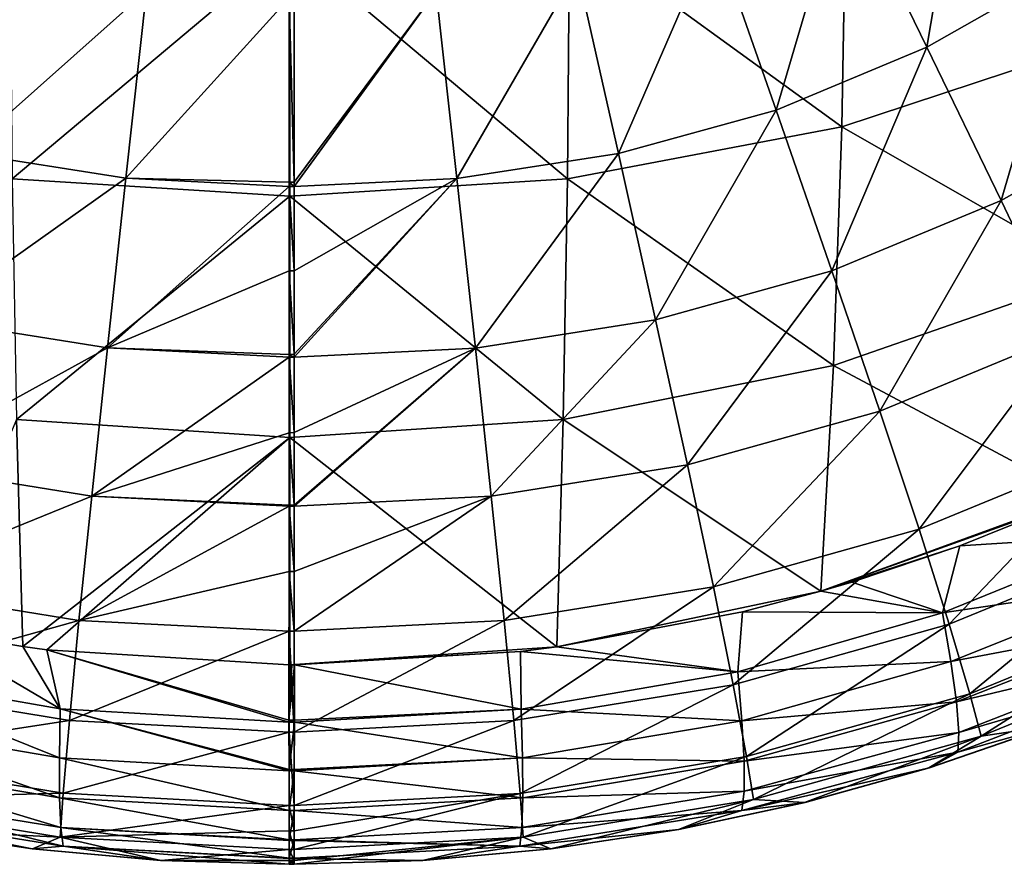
# Model space of a CAD drawing. Header units: millimetres. Extents: x -105 to 105, y -92 to 30.
# Tile 29 of 247: x -1.17 to 3.06, y -91.75 to -88.12. Entities that reach past the tile are written whole.
import ezdxf

# ---------------------------------------------------------------- set-up
doc = ezdxf.new("R2010")
doc.units = ezdxf.units.MM
doc.header["$LTSCALE"] = 59.53398
for name, color, linetype in [('32', 7, 'CONTINUOUS'), ('34', 7, 'CONTINUOUS'), ('36', 7, 'CONTINUOUS'), ('40', 7, 'CONTINUOUS'), ('41', 7, 'CONTINUOUS'), ('44', 7, 'CONTINUOUS'), ('45', 7, 'CONTINUOUS'), ('46', 7, 'CONTINUOUS'), ('47', 7, 'CONTINUOUS'), ('48', 7, 'CONTINUOUS')]:
    doc.layers.add(name, color=color, linetype=linetype)

msp = doc.modelspace()

# ---------------------------------------------------------------- linework, layer by layer
at = {"layer": '32', "color": 7, "linetype": 'CONTINUOUS'}
for points in [[(-0.0102, -88.8184, 60.0394), (-0.0102, -88.0262, 59.4678), (0.0102, -88.8177, 60.0388), (-0.0102, -88.8184, 60.0394)], [(0.0102, -88.8177, 60.0388), (-0.0102, -88.0262, 59.4678), (0.0102, -88.0262, 59.4678), (0.0102, -88.8177, 60.0388)], [(0.0102, -88.8358, 60.0537), (-0.0102, -88.8184, 60.0394), (0.0102, -88.8177, 60.0388), (0.0102, -88.8358, 60.0537)], [(-0.0102, -88.8358, 60.0537), (-0.0102, -88.8184, 60.0394), (0.0102, -88.8358, 60.0537), (-0.0102, -88.8358, 60.0537)], [(-0.0102, -89.199, 60.3717), (-0.0102, -88.8358, 60.0537), (0.0102, -89.1983, 60.371), (-0.0102, -89.199, 60.3717)], [(0.0102, -89.1983, 60.371), (-0.0102, -88.8358, 60.0537), (0.0102, -88.8358, 60.0537), (0.0102, -89.1983, 60.371)], [(0.0102, -89.5578, 60.7272), (-0.0102, -89.199, 60.3717), (0.0102, -89.1983, 60.371), (0.0102, -89.5578, 60.7272)], [(-0.0102, -89.5584, 60.7278), (-0.0102, -89.199, 60.3717), (0.0102, -89.5578, 60.7272), (-0.0102, -89.5584, 60.7278)], [(0.0102, -89.5701, 60.7403), (-0.0102, -89.5584, 60.7278), (0.0102, -89.5578, 60.7272), (0.0102, -89.5701, 60.7403)], [(-0.0102, -89.5702, 60.7403), (-0.0102, -89.5584, 60.7278), (0.0102, -89.5701, 60.7403), (-0.0102, -89.5702, 60.7403)], [(0.0102, -89.8942, 61.1056), (-0.0102, -89.5702, 60.7403), (0.0102, -89.5701, 60.7403), (0.0102, -89.8942, 61.1056)], [(-0.0102, -89.8947, 61.1062), (-0.0102, -89.5702, 60.7403), (0.0102, -89.8942, 61.1056), (-0.0102, -89.8947, 61.1062)], [(0.0102, -90.206, 61.5045), (-0.0102, -89.8947, 61.1062), (0.0102, -89.8942, 61.1056), (0.0102, -90.206, 61.5045)], [(-0.0102, -90.2064, 61.5051), (-0.0102, -89.8947, 61.1062), (0.0102, -90.206, 61.5045), (-0.0102, -90.2064, 61.5051)], [(0.0102, -90.2104, 61.5106), (-0.0102, -90.2064, 61.5051), (0.0102, -90.206, 61.5045), (0.0102, -90.2104, 61.5106)], [(-0.0102, -90.2104, 61.5106), (-0.0102, -90.2064, 61.5051), (0.0102, -90.2104, 61.5106), (-0.0102, -90.2104, 61.5106)], [(-0.0102, -90.492, 61.9226), (-0.0102, -90.2104, 61.5106), (0.0102, -90.4917, 61.9221), (-0.0102, -90.492, 61.9226)], [(0.0102, -90.4917, 61.9221), (-0.0102, -90.2104, 61.5106), (0.0102, -90.2104, 61.5106), (0.0102, -90.4917, 61.9221)], [(0.0102, -90.7485, 62.3533), (-0.0102, -90.492, 61.9226), (0.0102, -90.4917, 61.9221), (0.0102, -90.7485, 62.3533)], [(-0.0102, -90.7485, 62.3533), (-0.0102, -90.492, 61.9226), (0.0102, -90.7485, 62.3533), (-0.0102, -90.7485, 62.3533)], [(-0.0102, -91.1817, 63.2676), (-0.0102, -90.7485, 62.3533), (0.0102, -91.1817, 63.2676), (-0.0102, -91.1817, 63.2676)], [(0.0102, -91.1817, 63.2676), (-0.0102, -90.7485, 62.3533), (0.0102, -90.7485, 62.3533), (0.0102, -91.1817, 63.2676)], [(-0.0102, -91.4966, 64.2315), (-0.0102, -91.1817, 63.2676), (0.0102, -91.4966, 64.2315), (-0.0102, -91.4966, 64.2315)], [(0.0102, -91.4966, 64.2315), (-0.0102, -91.1817, 63.2676), (0.0102, -91.1817, 63.2676), (0.0102, -91.4966, 64.2315)], [(-0.0102, -91.6063, 64.7195), (-0.0102, -91.4966, 64.2315), (0.0102, -91.6063, 64.7193), (-0.0102, -91.6063, 64.7195)], [(0.0102, -91.6063, 64.7193), (-0.0102, -91.4966, 64.2315), (0.0102, -91.4966, 64.2315), (0.0102, -91.6063, 64.7193)], [(-0.0102, -91.6859, 65.2186), (-0.0102, -91.6063, 64.7195), (0.0102, -91.6859, 65.2184), (-0.0102, -91.6859, 65.2186)], [(0.0102, -91.6859, 65.2184), (-0.0102, -91.6063, 64.7195), (0.0102, -91.6063, 64.7193), (0.0102, -91.6859, 65.2184)], [(-0.0102, -91.687, 65.2267), (-0.0102, -91.6859, 65.2186), (0.0102, -91.687, 65.2267), (-0.0102, -91.687, 65.2267)], [(0.0102, -91.687, 65.2267), (-0.0102, -91.6859, 65.2186), (0.0102, -91.6859, 65.2184), (0.0102, -91.687, 65.2267)], [(-0.0102, -91.7339, 65.7224), (-0.0102, -91.687, 65.2267), (0.0102, -91.7339, 65.7222), (-0.0102, -91.7339, 65.7224)], [(0.0102, -91.7339, 65.7222), (-0.0102, -91.687, 65.2267), (0.0102, -91.687, 65.2267), (0.0102, -91.7339, 65.7222)], [(-0.0102, -91.75, 66.229), (-0.0102, -91.7339, 65.7224), (0.0102, -91.75, 66.229), (-0.0102, -91.75, 66.229)], [(0.0102, -91.75, 66.229), (-0.0102, -91.7339, 65.7224), (0.0102, -91.7339, 65.7222), (0.0102, -91.75, 66.229)]]:
    msp.add_3dface(points, dxfattribs=at)
at = {"layer": '34', "color": 7, "linetype": 'CONTINUOUS'}
for points in [[(-1.2298, -87.9028, 59.472), (-0.624, -87.996, 59.4688), (-1.4073, -88.6919, 60.0596), (-1.2298, -87.9028, 59.472)], [(-1.4073, -88.6919, 60.0596), (-0.624, -87.996, 59.4688), (-0.7125, -88.8009, 60.0558), (-1.4073, -88.6919, 60.0596)], [(-0.624, -87.996, 59.4688), (-0.0102, -88.0262, 59.4678), (-0.7125, -88.8009, 60.0558), (-0.624, -87.996, 59.4688)], [(-0.0102, -88.0262, 59.4678), (-0.0102, -88.8184, 60.0394), (-0.7125, -88.8009, 60.0558), (-0.0102, -88.0262, 59.4678)], [(-1.4073, -88.6919, 60.0596), (-0.7125, -88.8009, 60.0558), (-1.5667, -89.4067, 60.7476), (-1.4073, -88.6919, 60.0596)], [(-1.5667, -89.4067, 60.7476), (-0.7125, -88.8009, 60.0558), (-0.7918, -89.5303, 60.7435), (-1.5667, -89.4067, 60.7476)], [(-0.7125, -88.8009, 60.0558), (-0.0102, -88.8358, 60.0537), (-0.7918, -89.5303, 60.7435), (-0.7125, -88.8009, 60.0558)], [(-0.0102, -88.8184, 60.0394), (-0.0102, -88.8358, 60.0537), (-0.7125, -88.8009, 60.0558), (-0.0102, -88.8184, 60.0394)], [(-0.0102, -88.8358, 60.0537), (-0.0102, -89.199, 60.3717), (-0.7918, -89.5303, 60.7435), (-0.0102, -88.8358, 60.0537)], [(-0.0102, -89.199, 60.3717), (-0.0102, -89.5584, 60.7278), (-0.7918, -89.5303, 60.7435), (-0.0102, -89.199, 60.3717)], [(-1.5667, -89.4067, 60.7476), (-0.7918, -89.5303, 60.7435), (-1.7036, -90.0312, 61.5187), (-1.5667, -89.4067, 60.7476)], [(-1.7036, -90.0312, 61.5187), (-0.7918, -89.5303, 60.7435), (-0.8597, -90.1672, 61.5141), (-1.7036, -90.0312, 61.5187)], [(-0.7918, -89.5303, 60.7435), (-0.0102, -89.5702, 60.7403), (-0.8597, -90.1672, 61.5141), (-0.7918, -89.5303, 60.7435)], [(-0.0102, -89.5702, 60.7403), (-0.0102, -89.8947, 61.1062), (-0.8597, -90.1672, 61.5141), (-0.0102, -89.5702, 60.7403)], [(-0.0102, -89.5584, 60.7278), (-0.0102, -89.5702, 60.7403), (-0.7918, -89.5303, 60.7435), (-0.0102, -89.5584, 60.7278)], [(-0.0102, -89.8947, 61.1062), (-0.0102, -90.2064, 61.5051), (-0.8597, -90.1672, 61.5141), (-0.0102, -89.8947, 61.1062)], [(-1.7036, -90.0312, 61.5187), (-0.8597, -90.1672, 61.5141), (-1.8152, -90.5555, 62.3629), (-1.7036, -90.0312, 61.5187)], [(-1.8152, -90.5555, 62.3629), (-0.8597, -90.1672, 61.5141), (-0.9146, -90.7016, 62.358), (-1.8152, -90.5555, 62.3629)], [(-0.8597, -90.1672, 61.5141), (-0.0102, -90.2104, 61.5106), (-0.9146, -90.7016, 62.358), (-0.8597, -90.1672, 61.5141)], [(-0.0102, -90.2064, 61.5051), (-0.0102, -90.2104, 61.5106), (-0.8597, -90.1672, 61.5141), (-0.0102, -90.2064, 61.5051)], [(-0.0102, -90.2104, 61.5106), (-0.0102, -90.492, 61.9226), (-0.9146, -90.7016, 62.358), (-0.0102, -90.2104, 61.5106)], [(-0.0102, -90.492, 61.9226), (-0.0102, -90.7485, 62.3533), (-0.9146, -90.7016, 62.358), (-0.0102, -90.492, 61.9226)], [(-1.8152, -90.5555, 62.3629), (-0.9146, -90.7016, 62.358), (-1.8994, -90.9777, 63.2765), (-1.8152, -90.5555, 62.3629)], [(-1.8994, -90.9777, 63.2765), (-0.9146, -90.7016, 62.358), (-0.9557, -91.1318, 63.2722), (-1.8994, -90.9777, 63.2765)], [(-0.9146, -90.7016, 62.358), (-0.0102, -90.7485, 62.3533), (-0.9557, -91.1318, 63.2722), (-0.9146, -90.7016, 62.358)], [(-0.0102, -90.7485, 62.3533), (-0.0102, -91.1817, 63.2676), (-0.9557, -91.1318, 63.2722), (-0.0102, -90.7485, 62.3533)], [(-1.8994, -90.9777, 63.2765), (-0.9557, -91.1318, 63.2722), (-1.956, -91.2856, 64.2388), (-1.8994, -90.9777, 63.2765)], [(-1.956, -91.2856, 64.2388), (-0.9557, -91.1318, 63.2722), (-0.9825, -91.4449, 64.2355), (-1.956, -91.2856, 64.2388)], [(-0.9557, -91.1318, 63.2722), (-0.0102, -91.1817, 63.2676), (-0.9825, -91.4449, 64.2355), (-0.9557, -91.1318, 63.2722)], [(-0.0102, -91.1817, 63.2676), (-0.0102, -91.4966, 64.2315), (-0.9825, -91.4449, 64.2355), (-0.0102, -91.1817, 63.2676)], [(-1.956, -91.2856, 64.2388), (-0.9825, -91.4449, 64.2355), (-1.9852, -91.4718, 65.2314), (-1.956, -91.2856, 64.2388)], [(-1.9852, -91.4718, 65.2314), (-0.9825, -91.4449, 64.2355), (-0.9955, -91.6339, 65.2294), (-1.9852, -91.4718, 65.2314)], [(-1.9852, -91.4718, 65.2314), (-0.9955, -91.6339, 65.2294), (-1.6624, -91.6004, 66.2288), (-1.9852, -91.4718, 65.2314)], [(-0.9825, -91.4449, 64.2355), (-0.0102, -91.4966, 64.2315), (-0.9955, -91.6339, 65.2294), (-0.9825, -91.4449, 64.2355)], [(-0.0102, -91.4966, 64.2315), (-0.0102, -91.6063, 64.7195), (-0.9955, -91.6339, 65.2294), (-0.0102, -91.4966, 64.2315)], [(-1.6624, -91.6004, 66.2288), (-0.9955, -91.6339, 65.2294), (-1.114, -91.6835, 66.2289), (-1.6624, -91.6004, 66.2288)], [(-1.114, -91.6835, 66.2289), (-0.9955, -91.6339, 65.2294), (-0.5623, -91.7334, 66.2289), (-1.114, -91.6835, 66.2289)], [(-0.0102, -91.6063, 64.7195), (-0.0102, -91.6859, 65.2186), (-0.9955, -91.6339, 65.2294), (-0.0102, -91.6063, 64.7195)], [(-0.0102, -91.6859, 65.2186), (-0.0102, -91.687, 65.2267), (-0.9955, -91.6339, 65.2294), (-0.0102, -91.6859, 65.2186)], [(-0.9955, -91.6339, 65.2294), (-0.0102, -91.687, 65.2267), (-0.5623, -91.7334, 66.2289), (-0.9955, -91.6339, 65.2294)], [(-0.0102, -91.687, 65.2267), (-0.0102, -91.7339, 65.7224), (-0.5623, -91.7334, 66.2289), (-0.0102, -91.687, 65.2267)], [(-0.0102, -91.7339, 65.7224), (-0.0102, -91.75, 66.229), (-0.5623, -91.7334, 66.2289), (-0.0102, -91.7339, 65.7224)]]:
    msp.add_3dface(points, dxfattribs=at)
at = {"layer": '36', "color": 7, "linetype": 'CONTINUOUS'}
for points in [[(2.9057, -87.2019, 59.4667), (2.7312, -88.2375, 60.0621), (2.3771, -87.5093, 59.4731), (2.9057, -87.2019, 59.4667)], [(3.3447, -87.8875, 60.0568), (2.7312, -88.2375, 60.0621), (2.9057, -87.2019, 59.4667), (3.3447, -87.8875, 60.0568)], [(2.3771, -87.5093, 59.4731), (2.0823, -88.5081, 60.0635), (1.8159, -87.7456, 59.4753), (2.3771, -87.5093, 59.4731)], [(2.7312, -88.2375, 60.0621), (2.0823, -88.5081, 60.0635), (2.3771, -87.5093, 59.4731), (2.7312, -88.2375, 60.0621)], [(1.8159, -87.7456, 59.4753), (1.4049, -88.6947, 60.0604), (1.2272, -87.9062, 59.4729), (1.8159, -87.7456, 59.4753)], [(2.0823, -88.5081, 60.0635), (1.4049, -88.6947, 60.0604), (1.8159, -87.7456, 59.4753), (2.0823, -88.5081, 60.0635)], [(1.2272, -87.9062, 59.4729), (0.71, -88.802, 60.056), (0.6212, -87.9973, 59.4692), (1.2272, -87.9062, 59.4729)], [(1.4049, -88.6947, 60.0604), (0.71, -88.802, 60.056), (1.2272, -87.9062, 59.4729), (1.4049, -88.6947, 60.0604)], [(3.3447, -87.8875, 60.0568), (3.0497, -88.8967, 60.7508), (2.7312, -88.2375, 60.0621), (3.3447, -87.8875, 60.0568)], [(3.7398, -88.5078, 60.7461), (3.0497, -88.8967, 60.7508), (3.3447, -87.8875, 60.0568), (3.7398, -88.5078, 60.7461)], [(0.0102, -88.8358, 60.0537), (0.0102, -88.8177, 60.0388), (0.6212, -87.9973, 59.4692), (0.0102, -88.8358, 60.0537)], [(0.71, -88.802, 60.056), (0.0102, -88.8358, 60.0537), (0.6212, -87.9973, 59.4692), (0.71, -88.802, 60.056)], [(0.0102, -88.8177, 60.0388), (0.0102, -88.0262, 59.4678), (0.6212, -87.9973, 59.4692), (0.0102, -88.8177, 60.0388)], [(2.7312, -88.2375, 60.0621), (2.3217, -89.1985, 60.7516), (2.0823, -88.5081, 60.0635), (2.7312, -88.2375, 60.0621)], [(3.0497, -88.8967, 60.7508), (2.3217, -89.1985, 60.7516), (2.7312, -88.2375, 60.0621), (3.0497, -88.8967, 60.7508)], [(2.0823, -88.5081, 60.0635), (1.5645, -89.4089, 60.7483), (1.4049, -88.6947, 60.0604), (2.0823, -88.5081, 60.0635)], [(2.3217, -89.1985, 60.7516), (1.5645, -89.4089, 60.7483), (2.0823, -88.5081, 60.0635), (2.3217, -89.1985, 60.7516)], [(3.7398, -88.5078, 60.7461), (3.3251, -89.4733, 61.5226), (3.0497, -88.8967, 60.7508), (3.7398, -88.5078, 60.7461)], [(1.4049, -88.6947, 60.0604), (0.7896, -89.5312, 60.7437), (0.71, -88.802, 60.056), (1.4049, -88.6947, 60.0604)], [(1.5645, -89.4089, 60.7483), (0.7896, -89.5312, 60.7437), (1.4049, -88.6947, 60.0604), (1.5645, -89.4089, 60.7483)], [(0.0102, -89.5701, 60.7403), (0.0102, -89.5578, 60.7272), (0.71, -88.802, 60.056), (0.0102, -89.5701, 60.7403)], [(0.7896, -89.5312, 60.7437), (0.0102, -89.5701, 60.7403), (0.71, -88.802, 60.056), (0.7896, -89.5312, 60.7437)], [(0.0102, -89.5578, 60.7272), (0.0102, -89.1983, 60.371), (0.71, -88.802, 60.056), (0.0102, -89.5578, 60.7272)], [(0.0102, -89.1983, 60.371), (0.0102, -88.8358, 60.0537), (0.71, -88.802, 60.056), (0.0102, -89.1983, 60.371)], [(3.0497, -88.8967, 60.7508), (2.5282, -89.8021, 61.5229), (2.3217, -89.1985, 60.7516), (3.0497, -88.8967, 60.7508)], [(3.3251, -89.4733, 61.5226), (2.5282, -89.8021, 61.5229), (3.0497, -88.8967, 60.7508), (3.3251, -89.4733, 61.5226)], [(2.3217, -89.1985, 60.7516), (1.7017, -90.0329, 61.5193), (1.5645, -89.4089, 60.7483), (2.3217, -89.1985, 60.7516)], [(2.5282, -89.8021, 61.5229), (1.7017, -90.0329, 61.5193), (2.3217, -89.1985, 60.7516), (2.5282, -89.8021, 61.5229)], [(1.5645, -89.4089, 60.7483), (0.8579, -90.168, 61.5143), (0.7896, -89.5312, 60.7437), (1.5645, -89.4089, 60.7483)], [(1.7017, -90.0329, 61.5193), (0.8579, -90.168, 61.5143), (1.5645, -89.4089, 60.7483), (1.7017, -90.0329, 61.5193)], [(3.3251, -89.4733, 61.5226), (2.6975, -90.3095, 62.3672), (2.5282, -89.8021, 61.5229), (3.3251, -89.4733, 61.5226)], [(3.5519, -89.9585, 62.3675), (2.6975, -90.3095, 62.3672), (3.3251, -89.4733, 61.5226), (3.5519, -89.9585, 62.3675)], [(0.0102, -90.2104, 61.5106), (0.0102, -90.206, 61.5045), (0.7896, -89.5312, 60.7437), (0.0102, -90.2104, 61.5106)], [(0.8579, -90.168, 61.5143), (0.0102, -90.2104, 61.5106), (0.7896, -89.5312, 60.7437), (0.8579, -90.168, 61.5143)], [(0.0102, -90.206, 61.5045), (0.0102, -89.8942, 61.1056), (0.7896, -89.5312, 60.7437), (0.0102, -90.206, 61.5045)], [(0.0102, -89.8942, 61.1056), (0.0102, -89.5701, 60.7403), (0.7896, -89.5312, 60.7437), (0.0102, -89.8942, 61.1056)], [(2.5282, -89.8021, 61.5229), (1.8136, -90.5568, 62.3634), (1.7017, -90.0329, 61.5193), (2.5282, -89.8021, 61.5229)], [(2.6975, -90.3095, 62.3672), (1.8136, -90.5568, 62.3634), (2.5282, -89.8021, 61.5229), (2.6975, -90.3095, 62.3672)], [(3.5519, -89.9585, 62.3675), (2.8269, -90.7184, 63.2799), (2.6975, -90.3095, 62.3672), (3.5519, -89.9585, 62.3675)], [(3.7271, -90.35, 63.2798), (2.8269, -90.7184, 63.2799), (3.5519, -89.9585, 62.3675), (3.7271, -90.35, 63.2798)], [(1.7017, -90.0329, 61.5193), (0.9132, -90.7022, 62.3582), (0.8579, -90.168, 61.5143), (1.7017, -90.0329, 61.5193)], [(1.8136, -90.5568, 62.3634), (0.9132, -90.7022, 62.3582), (1.7017, -90.0329, 61.5193), (1.8136, -90.5568, 62.3634)], [(0.0102, -90.7485, 62.3533), (0.0102, -90.4917, 61.9221), (0.8579, -90.168, 61.5143), (0.0102, -90.7485, 62.3533)], [(0.9132, -90.7022, 62.3582), (0.0102, -90.7485, 62.3533), (0.8579, -90.168, 61.5143), (0.9132, -90.7022, 62.3582)], [(0.0102, -90.4917, 61.9221), (0.0102, -90.2104, 61.5106), (0.8579, -90.168, 61.5143), (0.0102, -90.4917, 61.9221)], [(2.6975, -90.3095, 62.3672), (1.8982, -90.9786, 63.2769), (1.8136, -90.5568, 62.3634), (2.6975, -90.3095, 62.3672)], [(2.8269, -90.7184, 63.2799), (1.8982, -90.9786, 63.2769), (2.6975, -90.3095, 62.3672), (2.8269, -90.7184, 63.2799)], [(3.7271, -90.35, 63.2798), (2.9156, -91.0173, 64.2411), (2.8269, -90.7184, 63.2799), (3.7271, -90.35, 63.2798)], [(3.8489, -90.6368, 64.2407), (2.9156, -91.0173, 64.2411), (3.7271, -90.35, 63.2798), (3.8489, -90.6368, 64.2407)], [(1.8136, -90.5568, 62.3634), (0.9545, -91.1322, 63.2723), (0.9132, -90.7022, 62.3582), (1.8136, -90.5568, 62.3634)], [(1.8982, -90.9786, 63.2769), (0.9545, -91.1322, 63.2723), (1.8136, -90.5568, 62.3634), (1.8982, -90.9786, 63.2769)], [(3.8489, -90.6368, 64.2407), (2.964, -91.1985, 65.2326), (2.9156, -91.0173, 64.2411), (3.8489, -90.6368, 64.2407)], [(3.9176, -90.8111, 65.2322), (2.964, -91.1985, 65.2326), (3.8489, -90.6368, 64.2407), (3.9176, -90.8111, 65.2322)], [(0.0102, -91.1817, 63.2676), (0.0102, -90.7485, 62.3533), (0.9132, -90.7022, 62.3582), (0.0102, -91.1817, 63.2676)], [(0.9545, -91.1322, 63.2723), (0.0102, -91.1817, 63.2676), (0.9132, -90.7022, 62.3582), (0.9545, -91.1322, 63.2723)], [(2.8269, -90.7184, 63.2799), (1.9551, -91.2862, 64.239), (1.8982, -90.9786, 63.2769), (2.8269, -90.7184, 63.2799)], [(2.9156, -91.0173, 64.2411), (1.9551, -91.2862, 64.239), (2.8269, -90.7184, 63.2799), (2.9156, -91.0173, 64.2411)], [(2.964, -91.1985, 65.2326), (3.9176, -90.8111, 65.2322), (3.2635, -91.1555, 66.2283), (2.964, -91.1985, 65.2326)], [(1.8982, -90.9786, 63.2769), (0.9818, -91.4452, 64.2355), (0.9545, -91.1322, 63.2723), (1.8982, -90.9786, 63.2769)], [(1.9551, -91.2862, 64.239), (0.9818, -91.4452, 64.2355), (1.8982, -90.9786, 63.2769), (1.9551, -91.2862, 64.239)], [(2.9156, -91.0173, 64.2411), (1.9848, -91.4721, 65.2316), (1.9551, -91.2862, 64.239), (2.9156, -91.0173, 64.2411)], [(2.964, -91.1985, 65.2326), (1.9848, -91.4721, 65.2316), (2.9156, -91.0173, 64.2411), (2.964, -91.1985, 65.2326)], [(0.0102, -91.4966, 64.2315), (0.0102, -91.1817, 63.2676), (0.9545, -91.1322, 63.2723), (0.0102, -91.4966, 64.2315)], [(0.9818, -91.4452, 64.2355), (0.0102, -91.4966, 64.2315), (0.9545, -91.1322, 63.2723), (0.9818, -91.4452, 64.2355)], [(2.7395, -91.3358, 66.2285), (2.964, -91.1985, 65.2326), (3.2635, -91.1555, 66.2283), (2.7395, -91.3358, 66.2285)], [(1.9848, -91.4721, 65.2316), (2.964, -91.1985, 65.2326), (2.2051, -91.4843, 66.2286), (1.9848, -91.4721, 65.2316)], [(2.2051, -91.4843, 66.2286), (2.964, -91.1985, 65.2326), (2.7395, -91.3358, 66.2285), (2.2051, -91.4843, 66.2286)], [(1.9551, -91.2862, 64.239), (0.9952, -91.634, 65.2294), (0.9818, -91.4452, 64.2355), (1.9551, -91.2862, 64.239)], [(1.9848, -91.4721, 65.2316), (0.9952, -91.634, 65.2294), (1.9551, -91.2862, 64.239), (1.9848, -91.4721, 65.2316)], [(0.0102, -91.687, 65.2267), (0.0102, -91.6859, 65.2184), (0.9818, -91.4452, 64.2355), (0.0102, -91.687, 65.2267)], [(0.9952, -91.634, 65.2294), (0.0102, -91.687, 65.2267), (0.9818, -91.4452, 64.2355), (0.9952, -91.634, 65.2294)], [(0.0102, -91.6859, 65.2184), (0.0102, -91.6063, 64.7193), (0.9818, -91.4452, 64.2355), (0.0102, -91.6859, 65.2184)], [(0.0102, -91.6063, 64.7193), (0.0102, -91.4966, 64.2315), (0.9818, -91.4452, 64.2355), (0.0102, -91.6063, 64.7193)], [(0.9952, -91.634, 65.2294), (1.9848, -91.4721, 65.2316), (1.1139, -91.6835, 66.2289), (0.9952, -91.634, 65.2294)], [(1.1139, -91.6835, 66.2289), (1.9848, -91.4721, 65.2316), (1.6624, -91.6004, 66.2288), (1.1139, -91.6835, 66.2289)], [(1.6624, -91.6004, 66.2288), (1.9848, -91.4721, 65.2316), (2.2051, -91.4843, 66.2286), (1.6624, -91.6004, 66.2288)], [(0.0102, -91.75, 66.229), (0.0102, -91.7339, 65.7222), (0.9952, -91.634, 65.2294), (0.0102, -91.75, 66.229)], [(0.0102, -91.75, 66.229), (0.9952, -91.634, 65.2294), (0.5623, -91.7334, 66.2289), (0.0102, -91.75, 66.229)], [(0.0102, -91.7339, 65.7222), (0.0102, -91.687, 65.2267), (0.9952, -91.634, 65.2294), (0.0102, -91.7339, 65.7222)], [(0.5623, -91.7334, 66.2289), (0.9952, -91.634, 65.2294), (1.1139, -91.6835, 66.2289), (0.5623, -91.7334, 66.2289)]]:
    msp.add_3dface(points, dxfattribs=at)
at = {"layer": '40', "color": 7, "linetype": 'CONTINUOUS'}
for points in [[(-1.9296, -90.9188, 68.224), (-0.9948, -91.0814, 68.2223), (-1.565, -90.7459, 68.4265), (-1.9296, -90.9188, 68.224)], [(-1.565, -90.7459, 68.4265), (-0.9948, -91.0814, 68.2223), (-1.1556, -90.8137, 68.4259), (-1.565, -90.7459, 68.4265)], [(-1.1556, -90.8137, 68.4259), (-0.9948, -91.0814, 68.2223), (-1.0527, -90.8275, 68.4258), (-1.1556, -90.8137, 68.4259)], [(-0.9948, -91.0814, 68.2223), (-0.0116, -91.1384, 68.2225), (-1.0527, -90.8275, 68.4258), (-0.9948, -91.0814, 68.2223)], [(-1.0527, -90.8275, 68.4258), (-0.0116, -91.1384, 68.2225), (-0.0116, -91.1309, 68.2299), (-1.0527, -90.8275, 68.4258)], [(-0.0119, -90.8929, 68.4264), (-1.0527, -90.8275, 68.4258), (-0.0116, -91.1309, 68.2299), (-0.0119, -90.8929, 68.4264)], [(-1.945, -91.1307, 67.982), (-0.9984, -91.2921, 67.9804), (-1.9296, -90.9188, 68.224), (-1.945, -91.1307, 67.982)], [(-1.9296, -90.9188, 68.224), (-0.9984, -91.2921, 67.9804), (-0.9948, -91.0814, 68.2223), (-1.9296, -90.9188, 68.224)], [(-0.9984, -91.2921, 67.9804), (-0.0113, -91.3485, 67.9803), (-0.9948, -91.0814, 68.2223), (-0.9984, -91.2921, 67.9804)], [(-0.9948, -91.0814, 68.2223), (-0.0113, -91.3485, 67.9803), (-0.0113, -91.3432, 67.9875), (-0.9948, -91.0814, 68.2223)], [(-0.0116, -91.1384, 68.2225), (-0.9948, -91.0814, 68.2223), (-0.0113, -91.3432, 67.9875), (-0.0116, -91.1384, 68.2225)], [(-1.952, -91.3043, 67.7094), (-0.9978, -91.4636, 67.7079), (-1.945, -91.1307, 67.982), (-1.952, -91.3043, 67.7094)], [(-1.945, -91.1307, 67.982), (-0.9978, -91.4636, 67.7079), (-0.9984, -91.2921, 67.9804), (-1.945, -91.1307, 67.982)], [(-1.9499, -91.4353, 67.4141), (-0.9926, -91.5916, 67.4127), (-1.952, -91.3043, 67.7094), (-1.9499, -91.4353, 67.4141)], [(-1.952, -91.3043, 67.7094), (-0.9926, -91.5916, 67.4127), (-0.9978, -91.4636, 67.7079), (-1.952, -91.3043, 67.7094)], [(-0.9978, -91.4636, 67.7079), (-0.0109, -91.5185, 67.7079), (-0.9984, -91.2921, 67.9804), (-0.9978, -91.4636, 67.7079)], [(-0.9984, -91.2921, 67.9804), (-0.0109, -91.5185, 67.7079), (-0.0113, -91.3485, 67.9803), (-0.9984, -91.2921, 67.9804)], [(-1.9378, -91.5182, 67.1028), (-0.9823, -91.6715, 67.1018), (-1.9499, -91.4353, 67.4141), (-1.9378, -91.5182, 67.1028)], [(-1.9499, -91.4353, 67.4141), (-0.9823, -91.6715, 67.1018), (-0.9926, -91.5916, 67.4127), (-1.9499, -91.4353, 67.4141)], [(-0.9926, -91.5916, 67.4127), (-0.0105, -91.6447, 67.4126), (-0.9978, -91.4636, 67.7079), (-0.9926, -91.5916, 67.4127)], [(-0.9978, -91.4636, 67.7079), (-0.0105, -91.6447, 67.4126), (-0.0109, -91.5185, 67.7079), (-0.9978, -91.4636, 67.7079)], [(-1.6642, -91.6001, 66.7847), (-1.1156, -91.6833, 66.7844), (-1.9378, -91.5182, 67.1028), (-1.6642, -91.6001, 66.7847)], [(-1.9378, -91.5182, 67.1028), (-1.1156, -91.6833, 66.7844), (-0.9823, -91.6715, 67.1018), (-1.9378, -91.5182, 67.1028)], [(-0.9823, -91.6715, 67.1018), (-0.0103, -91.7232, 67.1019), (-0.9926, -91.5916, 67.4127), (-0.9823, -91.6715, 67.1018)], [(-0.9926, -91.5916, 67.4127), (-0.0103, -91.7232, 67.1019), (-0.0105, -91.6471, 67.4055), (-0.9926, -91.5916, 67.4127)], [(-0.0105, -91.6447, 67.4126), (-0.9926, -91.5916, 67.4127), (-0.0105, -91.6471, 67.4055), (-0.0105, -91.6447, 67.4126)], [(-1.1156, -91.6833, 66.7844), (-0.5636, -91.7333, 66.7845), (-0.9823, -91.6715, 67.1018), (-1.1156, -91.6833, 66.7844)], [(-0.5636, -91.7333, 66.7845), (-0.0102, -91.75, 66.7851), (-0.9823, -91.6715, 67.1018), (-0.5636, -91.7333, 66.7845)], [(-0.9823, -91.6715, 67.1018), (-0.0102, -91.75, 66.7851), (-0.0103, -91.7247, 67.0928), (-0.9823, -91.6715, 67.1018)], [(-0.0103, -91.7232, 67.1019), (-0.9823, -91.6715, 67.1018), (-0.0103, -91.7247, 67.0928), (-0.0103, -91.7232, 67.1019)]]:
    msp.add_3dface(points, dxfattribs=at)
at = {"layer": '41', "color": 7, "linetype": 'CONTINUOUS'}
for points in [[(2.8729, -90.3809, 68.4314), (3.6231, -90.3337, 68.2312), (3.3281, -90.1972, 68.4337), (2.8729, -90.3809, 68.4314)], [(2.7977, -90.6687, 68.2273), (3.6834, -90.5389, 67.9884), (3.6231, -90.3337, 68.2312), (2.7977, -90.6687, 68.2273)], [(2.7977, -90.6687, 68.2273), (3.6231, -90.3337, 68.2312), (2.8729, -90.3809, 68.4314), (2.7977, -90.6687, 68.2273)], [(2.4083, -90.5372, 68.4293), (2.7977, -90.6687, 68.2273), (2.8729, -90.3809, 68.4314), (2.4083, -90.5372, 68.4293)], [(2.2751, -90.5765, 68.4287), (2.7977, -90.6687, 68.2273), (2.4083, -90.5372, 68.4293), (2.2751, -90.5765, 68.4287)], [(2.8344, -90.8788, 67.9847), (3.6834, -90.5389, 67.9884), (2.7977, -90.6687, 68.2273), (2.8344, -90.8788, 67.9847)], [(2.8344, -90.8788, 67.9847), (3.727, -90.7085, 67.7153), (3.6834, -90.5389, 67.9884), (2.8344, -90.8788, 67.9847)], [(1.9378, -90.6652, 68.4276), (2.7977, -90.6687, 68.2273), (2.2751, -90.5765, 68.4287), (1.9378, -90.6652, 68.4276)], [(1.1401, -90.8157, 68.426), (1.9176, -90.922, 68.2242), (1.9378, -90.6652, 68.4276), (1.1401, -90.8157, 68.426)], [(1.9176, -90.922, 68.2242), (2.7977, -90.6687, 68.2273), (1.9378, -90.6652, 68.4276), (1.9176, -90.922, 68.2242)], [(1.9176, -90.922, 68.2242), (2.8344, -90.8788, 67.9847), (2.7977, -90.6687, 68.2273), (1.9176, -90.922, 68.2242)], [(2.8585, -91.0517, 67.712), (3.727, -90.7085, 67.7153), (2.8344, -90.8788, 67.9847), (2.8585, -91.0517, 67.712)], [(2.8585, -91.0517, 67.712), (3.7524, -90.8384, 67.4195), (3.727, -90.7085, 67.7153), (2.8585, -91.0517, 67.712)], [(0.0117, -90.8929, 68.4264), (0.9873, -91.0825, 68.2225), (0.9836, -90.8358, 68.4259), (0.0117, -90.8929, 68.4264)], [(0.9836, -90.8358, 68.4259), (1.9176, -90.922, 68.2242), (1.1401, -90.8157, 68.426), (0.9836, -90.8358, 68.4259)], [(0.9873, -91.0825, 68.2225), (1.9176, -90.922, 68.2242), (0.9836, -90.8358, 68.4259), (0.9873, -91.0825, 68.2225)], [(2.8688, -91.1834, 67.4164), (3.7524, -90.8384, 67.4195), (2.8585, -91.0517, 67.712), (2.8688, -91.1834, 67.4164)], [(2.8688, -91.1834, 67.4164), (3.7585, -90.9227, 67.1072), (3.7524, -90.8384, 67.4195), (2.8688, -91.1834, 67.4164)], [(1.9354, -91.1332, 67.9819), (2.8344, -90.8788, 67.9847), (1.9176, -90.922, 68.2242), (1.9354, -91.1332, 67.9819)], [(1.9354, -91.1332, 67.9819), (2.8585, -91.0517, 67.712), (2.8344, -90.8788, 67.9847), (1.9354, -91.1332, 67.9819)], [(0.0115, -91.1309, 68.2299), (0.9873, -91.0825, 68.2225), (0.0117, -90.8929, 68.4264), (0.0115, -91.1309, 68.2299)], [(0.9873, -91.0825, 68.2225), (1.9354, -91.1332, 67.9819), (1.9176, -90.922, 68.2242), (0.9873, -91.0825, 68.2225)], [(2.8644, -91.268, 67.1047), (3.2663, -91.1545, 66.787), (3.7585, -90.9227, 67.1072), (2.8644, -91.268, 67.1047)], [(2.8644, -91.268, 67.1047), (3.7585, -90.9227, 67.1072), (2.8688, -91.1834, 67.4164), (2.8644, -91.268, 67.1047)], [(1.9448, -91.306, 67.7094), (2.8585, -91.0517, 67.712), (1.9354, -91.1332, 67.9819), (1.9448, -91.306, 67.7094)], [(1.9448, -91.306, 67.7094), (2.8688, -91.1834, 67.4164), (2.8585, -91.0517, 67.712), (1.9448, -91.306, 67.7094)], [(0.0115, -91.1384, 68.2225), (0.9924, -91.293, 67.9803), (0.9873, -91.0825, 68.2225), (0.0115, -91.1384, 68.2225)], [(0.0115, -91.1384, 68.2225), (0.9873, -91.0825, 68.2225), (0.0115, -91.1309, 68.2299), (0.0115, -91.1384, 68.2225)], [(0.9924, -91.293, 67.9803), (1.9354, -91.1332, 67.9819), (0.9873, -91.0825, 68.2225), (0.9924, -91.293, 67.9803)], [(0.9924, -91.293, 67.9803), (1.9448, -91.306, 67.7094), (1.9354, -91.1332, 67.9819), (0.9924, -91.293, 67.9803)], [(0.0112, -91.3432, 67.9875), (0.9924, -91.293, 67.9803), (0.0115, -91.1384, 68.2225), (0.0112, -91.3432, 67.9875)], [(2.7418, -91.3351, 66.7861), (3.2663, -91.1545, 66.787), (2.8644, -91.268, 67.1047), (2.7418, -91.3351, 66.7861)], [(1.945, -91.4363, 67.4141), (2.8688, -91.1834, 67.4164), (1.9448, -91.306, 67.7094), (1.945, -91.4363, 67.4141)], [(1.945, -91.4363, 67.4141), (2.8644, -91.268, 67.1047), (2.8688, -91.1834, 67.4164), (1.945, -91.4363, 67.4141)], [(0.0111, -91.3485, 67.9804), (0.9933, -91.4641, 67.708), (0.9924, -91.293, 67.9803), (0.0111, -91.3485, 67.9804)], [(0.0111, -91.3485, 67.9804), (0.9924, -91.293, 67.9803), (0.0112, -91.3432, 67.9875), (0.0111, -91.3485, 67.9804)], [(0.9933, -91.4641, 67.708), (1.9448, -91.306, 67.7094), (0.9924, -91.293, 67.9803), (0.9933, -91.4641, 67.708)], [(0.9933, -91.4641, 67.708), (1.945, -91.4363, 67.4141), (1.9448, -91.306, 67.7094), (0.9933, -91.4641, 67.708)], [(1.9353, -91.5187, 67.1028), (2.7418, -91.3351, 66.7861), (2.8644, -91.268, 67.1047), (1.9353, -91.5187, 67.1028)], [(1.9353, -91.5187, 67.1028), (2.8644, -91.268, 67.1047), (1.945, -91.4363, 67.4141), (1.9353, -91.5187, 67.1028)], [(0.0108, -91.5185, 67.7079), (0.9933, -91.4641, 67.708), (0.0111, -91.3485, 67.9804), (0.0108, -91.5185, 67.7079)], [(2.207, -91.4839, 66.7853), (2.7418, -91.3351, 66.7861), (1.9353, -91.5187, 67.1028), (2.207, -91.4839, 66.7853)], [(0.0108, -91.5185, 67.7079), (0.9896, -91.5919, 67.4127), (0.9933, -91.4641, 67.708), (0.0108, -91.5185, 67.7079)], [(0.9896, -91.5919, 67.4127), (1.9353, -91.5187, 67.1028), (1.945, -91.4363, 67.4141), (0.9896, -91.5919, 67.4127)], [(0.9896, -91.5919, 67.4127), (1.945, -91.4363, 67.4141), (0.9933, -91.4641, 67.708), (0.9896, -91.5919, 67.4127)], [(1.6642, -91.6001, 66.7848), (2.207, -91.4839, 66.7853), (1.9353, -91.5187, 67.1028), (1.6642, -91.6001, 66.7848)], [(0.0105, -91.6447, 67.4126), (0.9896, -91.5919, 67.4127), (0.0108, -91.5185, 67.7079), (0.0105, -91.6447, 67.4126)], [(0.9808, -91.6716, 67.1018), (1.6642, -91.6001, 66.7848), (1.9353, -91.5187, 67.1028), (0.9808, -91.6716, 67.1018)], [(0.9808, -91.6716, 67.1018), (1.9353, -91.5187, 67.1028), (0.9896, -91.5919, 67.4127), (0.9808, -91.6716, 67.1018)], [(0.0105, -91.6447, 67.4126), (0.9808, -91.6716, 67.1018), (0.9896, -91.5919, 67.4127), (0.0105, -91.6447, 67.4126)], [(1.1157, -91.6833, 66.7845), (1.6642, -91.6001, 66.7848), (0.9808, -91.6716, 67.1018), (1.1157, -91.6833, 66.7845)], [(0.0105, -91.6471, 67.4055), (0.9808, -91.6716, 67.1018), (0.0105, -91.6447, 67.4126), (0.0105, -91.6471, 67.4055)], [(0.0102, -91.7232, 67.1019), (0.9808, -91.6716, 67.1018), (0.0105, -91.6471, 67.4055), (0.0102, -91.7232, 67.1019)], [(0.0102, -91.7232, 67.1019), (0.5636, -91.7333, 66.7846), (0.9808, -91.6716, 67.1018), (0.0102, -91.7232, 67.1019)], [(0.5636, -91.7333, 66.7846), (1.1157, -91.6833, 66.7845), (0.9808, -91.6716, 67.1018), (0.5636, -91.7333, 66.7846)], [(0.0102, -91.7247, 67.0928), (0.5636, -91.7333, 66.7846), (0.0102, -91.7232, 67.1019), (0.0102, -91.7247, 67.0928)], [(0.0102, -91.75, 66.7851), (0.5636, -91.7333, 66.7846), (0.0102, -91.7247, 67.0928), (0.0102, -91.75, 66.7851)]]:
    msp.add_3dface(points, dxfattribs=at)
at = {"layer": '44', "color": 7, "linetype": 'CONTINUOUS'}
for points in [[(-0.0119, -90.8929, 68.4264), (-0.0116, -91.1309, 68.2299), (-0.0079, -90.8929, 68.4264), (-0.0119, -90.8929, 68.4264)], [(-0.0116, -91.1309, 68.2299), (0.0115, -91.1309, 68.2299), (0.0117, -90.8929, 68.4264), (-0.0116, -91.1309, 68.2299)], [(-0.0116, -91.1309, 68.2299), (0.0117, -90.8929, 68.4264), (0, -90.8929, 68.4264), (-0.0116, -91.1309, 68.2299)], [(-0.0079, -90.8929, 68.4264), (-0.0116, -91.1309, 68.2299), (0, -90.8929, 68.4264), (-0.0079, -90.8929, 68.4264)], [(-0.0116, -91.1309, 68.2299), (-0.0116, -91.1384, 68.2225), (0.0115, -91.1309, 68.2299), (-0.0116, -91.1309, 68.2299)], [(-0.0116, -91.1384, 68.2225), (0.0115, -91.1384, 68.2225), (0.0115, -91.1309, 68.2299), (-0.0116, -91.1384, 68.2225)], [(-0.0116, -91.1384, 68.2225), (-0.0113, -91.3432, 67.9875), (0.0115, -91.1384, 68.2225), (-0.0116, -91.1384, 68.2225)], [(-0.0113, -91.3432, 67.9875), (0.0112, -91.3432, 67.9875), (0.0115, -91.1384, 68.2225), (-0.0113, -91.3432, 67.9875)], [(-0.0113, -91.3432, 67.9875), (-0.0113, -91.3485, 67.9803), (0.0112, -91.3432, 67.9875), (-0.0113, -91.3432, 67.9875)], [(-0.0113, -91.3485, 67.9803), (0.0111, -91.3485, 67.9804), (0.0112, -91.3432, 67.9875), (-0.0113, -91.3485, 67.9803)], [(-0.0113, -91.3485, 67.9803), (-0.0109, -91.5185, 67.7079), (0.0111, -91.3485, 67.9804), (-0.0113, -91.3485, 67.9803)], [(-0.0109, -91.5185, 67.7079), (0.0108, -91.5185, 67.7079), (0.0111, -91.3485, 67.9804), (-0.0109, -91.5185, 67.7079)], [(-0.0109, -91.5185, 67.7079), (-0.0105, -91.6447, 67.4126), (0.0108, -91.5185, 67.7079), (-0.0109, -91.5185, 67.7079)], [(-0.0105, -91.6447, 67.4126), (0.0105, -91.6447, 67.4126), (0.0108, -91.5185, 67.7079), (-0.0105, -91.6447, 67.4126)], [(-0.0105, -91.6447, 67.4126), (-0.0105, -91.6471, 67.4055), (0.0105, -91.6447, 67.4126), (-0.0105, -91.6447, 67.4126)], [(-0.0105, -91.6471, 67.4055), (0.0105, -91.6471, 67.4055), (0.0105, -91.6447, 67.4126), (-0.0105, -91.6471, 67.4055)], [(-0.0105, -91.6471, 67.4055), (-0.0103, -91.7232, 67.1019), (0.0105, -91.6471, 67.4055), (-0.0105, -91.6471, 67.4055)], [(-0.0103, -91.7232, 67.1019), (0.0102, -91.7232, 67.1019), (0.0105, -91.6471, 67.4055), (-0.0103, -91.7232, 67.1019)], [(-0.0103, -91.7232, 67.1019), (-0.0103, -91.7247, 67.0928), (0.0102, -91.7232, 67.1019), (-0.0103, -91.7232, 67.1019)], [(-0.0103, -91.7247, 67.0928), (0.0102, -91.7247, 67.0928), (0.0102, -91.7232, 67.1019), (-0.0103, -91.7247, 67.0928)], [(-0.0103, -91.7247, 67.0928), (-0.0102, -91.75, 66.7851), (0.0102, -91.7247, 67.0928), (-0.0103, -91.7247, 67.0928)], [(0.0102, -91.7247, 67.0928), (-0.0102, -91.75, 66.7851), (0, -91.75, 66.7851), (0.0102, -91.7247, 67.0928)], [(0.0102, -91.75, 66.7851), (0.0102, -91.7247, 67.0928), (0, -91.75, 66.7851), (0.0102, -91.75, 66.7851)]]:
    msp.add_3dface(points, dxfattribs=at)
at = {"layer": '45', "color": 7, "linetype": 'CONTINUOUS'}
for points in [[(-1.6624, -91.6004, 66.2288), (-1.1156, -91.6833, 66.7844), (-1.6642, -91.6001, 66.7847), (-1.6624, -91.6004, 66.2288)], [(-1.6624, -91.6004, 66.2288), (-1.114, -91.6835, 66.2289), (-1.1156, -91.6833, 66.7844), (-1.6624, -91.6004, 66.2288)], [(-1.114, -91.6835, 66.2289), (-0.5636, -91.7333, 66.7845), (-1.1156, -91.6833, 66.7844), (-1.114, -91.6835, 66.2289)], [(-1.114, -91.6835, 66.2289), (-0.5623, -91.7334, 66.2289), (-0.5636, -91.7333, 66.7845), (-1.114, -91.6835, 66.2289)], [(-0.5623, -91.7334, 66.2289), (-0.0102, -91.75, 66.229), (-0.5636, -91.7333, 66.7845), (-0.5623, -91.7334, 66.2289)], [(-0.0102, -91.75, 66.229), (-0.0102, -91.75, 66.7851), (-0.5636, -91.7333, 66.7845), (-0.0102, -91.75, 66.229)]]:
    msp.add_3dface(points, dxfattribs=at)
at = {"layer": '46', "color": 7, "linetype": 'CONTINUOUS'}
for points in [[(2.7395, -91.3358, 66.2285), (3.2635, -91.1555, 66.2283), (2.7418, -91.3351, 66.7861), (2.7395, -91.3358, 66.2285)], [(3.2635, -91.1555, 66.2283), (3.2663, -91.1545, 66.787), (2.7418, -91.3351, 66.7861), (3.2635, -91.1555, 66.2283)], [(2.2051, -91.4843, 66.2286), (2.7395, -91.3358, 66.2285), (2.207, -91.4839, 66.7853), (2.2051, -91.4843, 66.2286)], [(2.7395, -91.3358, 66.2285), (2.7418, -91.3351, 66.7861), (2.207, -91.4839, 66.7853), (2.7395, -91.3358, 66.2285)], [(1.6624, -91.6004, 66.2288), (2.2051, -91.4843, 66.2286), (1.6642, -91.6001, 66.7848), (1.6624, -91.6004, 66.2288)], [(2.2051, -91.4843, 66.2286), (2.207, -91.4839, 66.7853), (1.6642, -91.6001, 66.7848), (2.2051, -91.4843, 66.2286)], [(1.1139, -91.6835, 66.2289), (1.6624, -91.6004, 66.2288), (1.1157, -91.6833, 66.7845), (1.1139, -91.6835, 66.2289)], [(1.6624, -91.6004, 66.2288), (1.6642, -91.6001, 66.7848), (1.1157, -91.6833, 66.7845), (1.6624, -91.6004, 66.2288)], [(0.5623, -91.7334, 66.2289), (1.1139, -91.6835, 66.2289), (0.5636, -91.7333, 66.7846), (0.5623, -91.7334, 66.2289)], [(1.1139, -91.6835, 66.2289), (1.1157, -91.6833, 66.7845), (0.5636, -91.7333, 66.7846), (1.1139, -91.6835, 66.2289)], [(0.5623, -91.7334, 66.2289), (0.5636, -91.7333, 66.7846), (0.0102, -91.75, 66.7851), (0.5623, -91.7334, 66.2289)], [(0.0102, -91.75, 66.229), (0.5623, -91.7334, 66.2289), (0.0102, -91.75, 66.7851), (0.0102, -91.75, 66.229)]]:
    msp.add_3dface(points, dxfattribs=at)
at = {"layer": '47', "color": 7, "linetype": 'CONTINUOUS'}
for points in [[(-0.0102, -91.75, 66.229), (0.0102, -91.75, 66.229), (-0.0102, -91.75, 66.7851), (-0.0102, -91.75, 66.229)], [(-0.0102, -91.75, 66.7851), (0.0102, -91.75, 66.229), (0, -91.75, 66.7851), (-0.0102, -91.75, 66.7851)], [(0.0102, -91.75, 66.229), (0.0102, -91.75, 66.7851), (0, -91.75, 66.7851), (0.0102, -91.75, 66.229)]]:
    msp.add_3dface(points, dxfattribs=at)
at = {"layer": '48', "color": 7, "linetype": 'CONTINUOUS'}
for points in [[(3.5197, -88.1995, 69.3526), (3.5463, -87.1529, 69.6785), (2.3837, -87.5164, 69.7926), (3.5197, -88.1995, 69.3526)], [(2.3653, -88.5803, 69.4353), (2.3837, -87.5164, 69.7926), (1.1944, -87.7301, 69.8614), (2.3653, -88.5803, 69.4353)], [(2.3653, -88.5803, 69.4353), (3.5197, -88.1995, 69.3526), (2.3837, -87.5164, 69.7926), (2.3653, -88.5803, 69.4353)], [(-1.2015, -88.8034, 69.4844), (-0.0083, -87.8006, 69.8842), (-1.211, -87.7293, 69.8604), (-1.2015, -88.8034, 69.4844)], [(1.1851, -88.8042, 69.4854), (1.1944, -87.7301, 69.8614), (-0.0083, -87.8006, 69.8842), (1.1851, -88.8042, 69.4854)], [(1.1851, -88.8042, 69.4854), (2.3653, -88.5803, 69.4353), (1.1944, -87.7301, 69.8614), (1.1851, -88.8042, 69.4854)], [(-0.0083, -88.8781, 69.5019), (-0.0083, -87.8006, 69.8842), (-1.2015, -88.8034, 69.4844), (-0.0083, -88.8781, 69.5019)], [(-0.0083, -88.8781, 69.5019), (1.1851, -88.8042, 69.4854), (-0.0083, -87.8006, 69.8842), (-0.0083, -88.8781, 69.5019)], [(3.4667, -89.2109, 68.9423), (3.5197, -88.1995, 69.3526), (2.3653, -88.5803, 69.4353), (3.4667, -89.2109, 68.9423)], [(2.3291, -89.6062, 68.9854), (2.3653, -88.5803, 69.4353), (1.1851, -88.8042, 69.4854), (2.3291, -89.6062, 68.9854)], [(2.3291, -89.6062, 68.9854), (3.4667, -89.2109, 68.9423), (2.3653, -88.5803, 69.4353), (2.3291, -89.6062, 68.9854)], [(-1.183, -89.8377, 69.011), (-0.0083, -88.8781, 69.5019), (-1.2015, -88.8034, 69.4844), (-1.183, -89.8377, 69.011)], [(1.1668, -89.8386, 69.0119), (1.1851, -88.8042, 69.4854), (-0.0083, -88.8781, 69.5019), (1.1668, -89.8386, 69.0119)], [(1.1668, -89.8386, 69.0119), (2.3291, -89.6062, 68.9854), (1.1851, -88.8042, 69.4854), (1.1668, -89.8386, 69.0119)], [(-0.0081, -89.9153, 69.0207), (-0.0083, -88.8781, 69.5019), (-1.183, -89.8377, 69.011), (-0.0081, -89.9153, 69.0207)], [(-0.0081, -89.9153, 69.0207), (1.1668, -89.8386, 69.0119), (-0.0083, -88.8781, 69.5019), (-0.0081, -89.9153, 69.0207)], [(3.3874, -90.1709, 68.4341), (3.4667, -89.2109, 68.9423), (2.3291, -89.6062, 68.9854), (3.3874, -90.1709, 68.4341)], [(2.2751, -90.5765, 68.4287), (2.3291, -89.6062, 68.9854), (1.1668, -89.8386, 69.0119), (2.2751, -90.5765, 68.4287)], [(2.2751, -90.5765, 68.4287), (3.3874, -90.1709, 68.4341), (2.3291, -89.6062, 68.9854), (2.2751, -90.5765, 68.4287)], [(-1.565, -90.7459, 68.4265), (-1.1556, -90.8137, 68.4259), (-1.183, -89.8377, 69.011), (-1.565, -90.7459, 68.4265)], [(-1.1556, -90.8137, 68.4259), (-0.0081, -89.9153, 69.0207), (-1.183, -89.8377, 69.011), (-1.1556, -90.8137, 68.4259)], [(1.1401, -90.8157, 68.426), (1.1668, -89.8386, 69.0119), (-0.0081, -89.9153, 69.0207), (1.1401, -90.8157, 68.426)], [(1.1401, -90.8157, 68.426), (2.2751, -90.5765, 68.4287), (1.1668, -89.8386, 69.0119), (1.1401, -90.8157, 68.426)], [(-1.1556, -90.8137, 68.4259), (-1.0527, -90.8275, 68.4258), (-0.0081, -89.9153, 69.0207), (-1.1556, -90.8137, 68.4259)], [(-1.0527, -90.8275, 68.4258), (-0.0119, -90.8929, 68.4264), (-0.0081, -89.9153, 69.0207), (-1.0527, -90.8275, 68.4258)], [(-0.0119, -90.8929, 68.4264), (-0.0079, -90.8929, 68.4264), (-0.0081, -89.9153, 69.0207), (-0.0119, -90.8929, 68.4264)], [(-0.0079, -90.8929, 68.4264), (1.1401, -90.8157, 68.426), (-0.0081, -89.9153, 69.0207), (-0.0079, -90.8929, 68.4264)], [(2.2751, -90.5765, 68.4287), (3.3281, -90.1972, 68.4337), (3.3874, -90.1709, 68.4341), (2.2751, -90.5765, 68.4287)], [(2.2751, -90.5765, 68.4287), (2.8729, -90.3809, 68.4314), (3.3281, -90.1972, 68.4337), (2.2751, -90.5765, 68.4287)], [(2.2751, -90.5765, 68.4287), (2.4083, -90.5372, 68.4293), (2.8729, -90.3809, 68.4314), (2.2751, -90.5765, 68.4287)], [(1.1401, -90.8157, 68.426), (1.9378, -90.6652, 68.4276), (2.2751, -90.5765, 68.4287), (1.1401, -90.8157, 68.426)], [(0.9836, -90.8358, 68.4259), (1.1401, -90.8157, 68.426), (-0.0079, -90.8929, 68.4264), (0.9836, -90.8358, 68.4259)], [(-0.0079, -90.8929, 68.4264), (0, -90.8929, 68.4264), (0.9836, -90.8358, 68.4259), (-0.0079, -90.8929, 68.4264)], [(0.0117, -90.8929, 68.4264), (0.9836, -90.8358, 68.4259), (0, -90.8929, 68.4264), (0.0117, -90.8929, 68.4264)]]:
    msp.add_3dface(points, dxfattribs=at)

doc.saveas('drawing.dxf')
